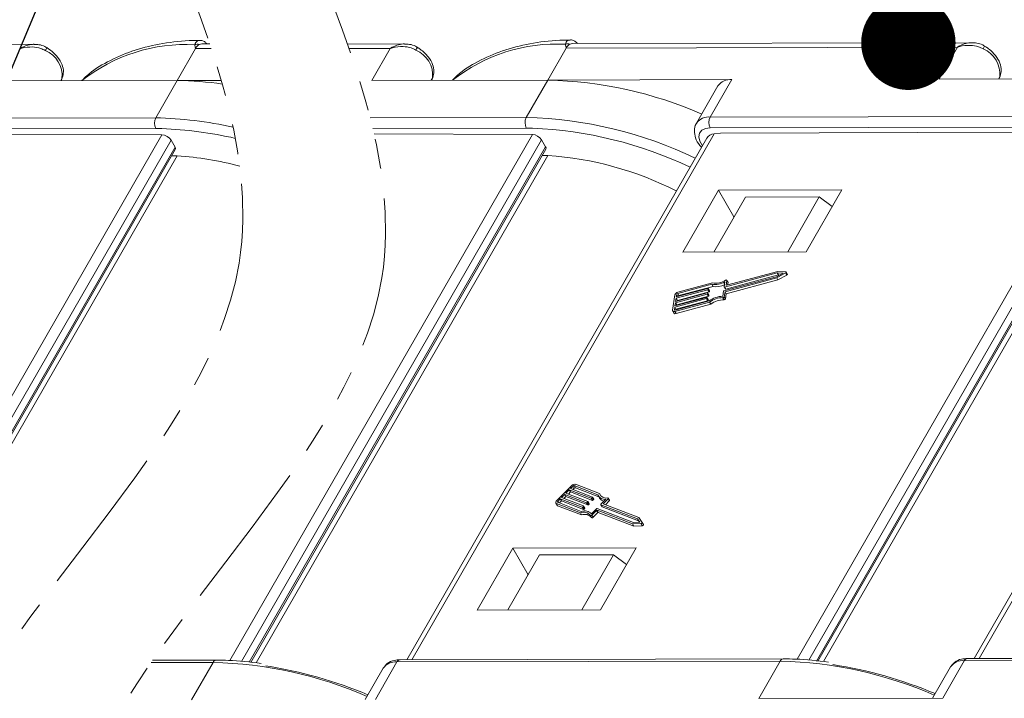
# Model space of a CAD drawing. Header units: millimetres. Extents: x 2390 to 3312, y -95 to 558.
# Tile 45 of 49: x 3072 to 3125, y 405 to 440. Entities that reach past the tile are written whole.
import ezdxf

# ---------------------------------------------------------------- set-up
doc = ezdxf.new("R2010")
doc.units = ezdxf.units.MM
doc.linetypes.add('PHANTOM2', pattern=[31.75, 15.875, -3.175, 3.175, -3.175, 3.175, -3.175])
doc.styles.get("Standard").update_dxf_attribs({"font": '仿宋_GB2312.ttf', "width": 0.8})
doc.dimstyles.new('ISO-25.1', dxfattribs={"dimtxt": 6, "dimasz": 5, "dimexe": 3.5, "dimexo": 0.625, "dimgap": 1.5, "dimtad": 1, "dimtoh": 1, "dimdsep": 46, "dimtxsty": 'Standard', "dimcen": 2.5, "dimadec": 0, "dimazin": 0, "dimtfac": 1, "dimtmove": 0, "dimatfit": 3, "dimfxl": 0, "dimarcsym": 0})

msp = doc.modelspace()

# ---------------------------------------------------------------- linework, layer by layer
at = {"color": 7, "linetype": 'Continuous', "lineweight": 15}
for p, q in [((3073.146, 439.172), (3051.998, 439.125)), ((3082.465, 439.192), (3082.044, 439.191)), ((3092.777, 439.192), (3089.764, 439.185)), ((3122.823, 439.258), (3101.674, 439.211)), ((3081.718, 438.956), (3080.741, 437.257)), ((3082.544, 438.958), (3081.718, 438.956)), ((3092.029, 438.956), (3089.847, 438.951)), ((3091.053, 437.257), (3092.029, 438.956)), ((3101.348, 438.976), (3100.372, 437.277)), ((3122.075, 439.022), (3101.348, 438.976)), ((3121.099, 437.323), (3122.075, 439.022)), ((3071.422, 437.237), (3080.741, 437.257)), ((3074.639, 437.365), (3074.569, 437.244)), ((3074.592, 437.244), (3074.639, 437.365)), ((3074.595, 437.244), (3074.656, 437.401)), ((3074.656, 437.401), (3074.639, 437.365)), ((3080.741, 437.257), (3079.603, 435.275)), ((3083.074, 437.262), (3080.741, 437.257)), ((3091.053, 437.257), (3100.372, 437.277)), ((3094.269, 437.385), (3094.2, 437.264)), ((3094.222, 437.264), (3094.269, 437.385)), ((3094.225, 437.264), (3094.287, 437.421)), ((3094.287, 437.421), (3094.269, 437.385)), ((3100.372, 437.277), (3099.233, 435.295)), ((3110.118, 437.299), (3100.372, 437.277)), ((3110.118, 437.299), (3108.979, 435.317)), ((3121.099, 437.323), (3130.418, 437.344)), ((3124.315, 437.451), (3124.246, 437.33)), ((3124.268, 437.33), (3124.315, 437.451)), ((3124.272, 437.33), (3124.333, 437.487)), ((3124.333, 437.487), (3124.315, 437.451)), ((3109.386, 436.966), (3108.247, 434.984)), ((3059.302, 435.23), (3079.603, 435.275)), ((3090.97, 435.277), (3099.233, 435.295)), ((3108.979, 435.317), (3129.279, 435.362)), ((3079.604, 434.709), (3059.303, 434.664)), ((3079.924, 434.707), (3079.604, 434.709)), ((3099.234, 434.729), (3091.109, 434.711)), ((3099.554, 434.727), (3099.234, 434.729)), ((3129.281, 434.796), (3108.98, 434.751)), ((3109.523, 434.469), (3109.192, 434.429)), ((3109.523, 434.469), (3119.973, 434.492)), ((3113.582, 406.575), (3129.602, 434.459)), ((3129.602, 434.459), (3119.973, 434.492)), ((3139.238, 434.496), (3123.221, 406.618)), ((3063.905, 406.488), (3079.925, 434.372)), ((3080.415, 434.089), (3064.525, 406.432)), ((3079.925, 434.372), (3070.297, 434.406)), ((3080.628, 433.722), (3080.415, 434.089)), ((3083.536, 406.508), (3099.556, 434.392)), ((3100.045, 434.109), (3084.156, 406.452)), ((3099.556, 434.392), (3091.176, 434.421)), ((3108.792, 434.204), (3092.905, 406.55)), ((3109.192, 434.429), (3093.175, 406.551)), ((3100.258, 433.742), (3100.045, 434.109)), ((3130.091, 434.175), (3114.202, 406.519)), ((3138.838, 434.271), (3122.951, 406.617)), ((3064.928, 406.395), (3080.628, 433.722)), ((3065.005, 406.388), (3080.64, 433.602)), ((3084.559, 406.416), (3100.258, 433.742)), ((3084.636, 406.409), (3100.271, 433.622)), ((3114.605, 406.482), (3130.304, 433.808)), ((3114.682, 406.475), (3130.317, 433.688)), ((3080.743, 433.257), (3065.292, 406.362)), ((3100.374, 433.277), (3084.922, 406.382)), ((3130.42, 433.344), (3114.968, 406.449)), ((3109.415, 431.443), (3107.527, 428.158)), ((3115.946, 431.457), (3109.415, 431.443)), ((3110.234, 430.03), (3109.415, 431.443)), ((3114.059, 428.172), (3115.946, 431.457)), ((3109.16, 428.162), (3110.836, 431.078)), ((3114.755, 431.087), (3110.836, 431.078)), ((3113.079, 428.17), (3114.755, 431.087)), ((3115.442, 430.579), (3114.755, 431.087)), ((3107.527, 428.158), (3114.059, 428.172)), ((3109.701, 426.103), (3112.49, 426.855)), ((3112.521, 427.059), (3109.732, 426.306)), ((3109.76, 426.053), (3112.498, 426.792)), ((3112.587, 426.946), (3109.797, 426.193)), ((3109.814, 426.41), (3109.852, 426.655)), ((3109.825, 425.94), (3112.564, 426.679)), ((3112.55, 427.132), (3109.835, 426.399)), ((3109.915, 426.555), (3109.85, 426.668)), ((3109.852, 426.655), (3109.918, 426.542)), ((3112.49, 426.855), (3112.832, 427.045)), ((3112.498, 426.792), (3112.964, 427.051)), ((3112.498, 426.792), (3112.564, 426.679)), ((3112.832, 427.045), (3112.521, 427.059)), ((3112.521, 427.059), (3112.587, 426.946)), ((3112.973, 427.113), (3112.55, 427.132)), ((3112.564, 426.679), (3113.029, 426.938)), ((3112.648, 426.943), (3112.587, 426.946)), ((3112.964, 427.051), (3113.029, 426.938)), ((3113.06, 426.99), (3112.995, 427.103)), ((3108.847, 426.165), (3107.169, 425.712)), ((3107.18, 425.78), (3108.858, 426.233)), ((3109.059, 426.45), (3107.252, 425.962)), ((3109.098, 426.525), (3107.262, 426.03)), ((3109.125, 426.337), (3107.318, 425.849)), ((3108.847, 426.165), (3108.913, 426.052)), ((3108.878, 426.222), (3108.873, 426.188)), ((3108.873, 426.188), (3108.939, 426.075)), ((3108.943, 426.116), (3108.877, 426.229)), ((3108.878, 426.222), (3108.944, 426.109)), ((3109.059, 426.45), (3109.125, 426.337)), ((3109.711, 426.317), (3109.752, 426.579)), ((3109.712, 426.31), (3109.778, 426.197)), ((3109.732, 426.306), (3109.797, 426.193)), ((3109.814, 426.41), (3109.821, 426.399)), ((3109.898, 426.416), (3109.918, 426.542)), ((3107.108, 425.891), (3106.983, 425.076)), ((3108.775, 425.69), (3107.097, 425.237)), ((3107.107, 425.305), (3108.785, 425.758)), ((3108.811, 425.927), (3107.133, 425.475)), ((3107.143, 425.542), (3108.821, 425.995)), ((3107.169, 425.712), (3107.143, 425.542)), ((3107.169, 425.712), (3107.235, 425.599)), ((3107.201, 425.916), (3107.18, 425.78)), ((3108.877, 425.814), (3107.199, 425.362)), ((3107.201, 425.916), (3107.266, 425.803)), ((3107.235, 425.599), (3107.23, 425.566)), ((3108.913, 426.052), (3107.235, 425.599)), ((3107.252, 425.962), (3107.318, 425.849)), ((3108.775, 425.69), (3108.84, 425.577)), ((3108.806, 425.747), (3108.8, 425.713)), ((3108.8, 425.713), (3108.866, 425.6)), ((3108.87, 425.641), (3108.805, 425.754)), ((3108.806, 425.747), (3108.871, 425.634)), ((3108.811, 425.927), (3108.877, 425.814)), ((3108.842, 425.985), (3108.837, 425.951)), ((3108.837, 425.951), (3108.902, 425.838)), ((3108.907, 425.878), (3108.841, 425.991)), ((3108.842, 425.985), (3108.908, 425.872)), ((3108.871, 425.634), (3108.866, 425.6)), ((3108.908, 425.872), (3108.902, 425.838)), ((3108.944, 426.109), (3108.939, 426.075)), ((3109.635, 425.817), (3109.675, 426.079)), ((3109.649, 425.742), (3109.714, 425.629)), ((3109.719, 425.791), (3109.76, 426.053)), ((3109.719, 425.791), (3109.785, 425.678)), ((3109.76, 426.053), (3109.825, 425.94)), ((3109.785, 425.678), (3109.825, 425.94)), ((3107.097, 425.237), (3107.076, 425.101)), ((3107.076, 425.101), (3107.088, 425.08)), ((3107.097, 425.237), (3107.162, 425.124)), ((3107.106, 425.012), (3108.942, 425.508)), ((3107.133, 425.475), (3107.107, 425.305)), ((3107.117, 425.08), (3108.924, 425.568)), ((3107.133, 425.475), (3107.199, 425.362)), ((3107.162, 425.124), (3107.157, 425.091)), ((3108.84, 425.577), (3107.162, 425.124)), ((3107.172, 424.899), (3109.008, 425.395)), ((3107.199, 425.362), (3107.193, 425.328)), ((3108.942, 425.508), (3109.008, 425.395)), ((3106.99, 425.037), (3107.055, 424.924)), ((3107.106, 425.012), (3107.172, 424.899)), ((3101.644, 415.783), (3100.832, 414.967)), ((3101.708, 415.759), (3101.573, 415.623)), ((3101.708, 415.759), (3101.774, 415.646)), ((3103.025, 415.299), (3101.774, 415.78)), ((3101.774, 415.78), (3101.84, 415.667)), ((3103.112, 415.36), (3101.842, 415.848)), ((3101.268, 415.317), (3101.099, 415.147)), ((3101.334, 415.204), (3101.228, 415.097)), ((3102.43, 414.87), (3101.268, 415.317)), ((3101.268, 415.317), (3101.334, 415.204)), ((3102.495, 414.757), (3101.334, 415.204)), ((3101.505, 415.555), (3101.336, 415.385)), ((3101.336, 415.385), (3102.497, 414.938)), ((3101.571, 415.442), (3101.465, 415.335)), ((3102.667, 415.108), (3101.505, 415.555)), ((3101.505, 415.555), (3101.571, 415.442)), ((3102.732, 414.995), (3101.571, 415.442)), ((3101.573, 415.623), (3102.734, 415.176)), ((3101.774, 415.646), (3101.702, 415.573)), ((3103.076, 415.192), (3101.84, 415.667)), ((3102.805, 415.059), (3102.739, 415.172)), ((3103.054, 415.23), (3103.119, 415.117)), ((3103.112, 415.36), (3103.178, 415.247)), ((3103.182, 415.229), (3103.178, 415.247)), ((3100.796, 414.854), (3100.862, 414.741)), ((3100.827, 414.829), (3102.098, 414.34)), ((3100.827, 414.829), (3100.893, 414.716)), ((3100.893, 414.716), (3102.163, 414.227)), ((3100.895, 414.897), (3102.145, 414.416)), ((3101.032, 415.079), (3100.896, 414.943)), ((3100.896, 414.943), (3100.932, 414.882)), ((3101.097, 414.966), (3100.991, 414.859)), ((3102.193, 414.632), (3101.032, 415.079)), ((3101.032, 415.079), (3101.097, 414.966)), ((3102.259, 414.519), (3101.097, 414.966)), ((3101.099, 415.147), (3102.261, 414.7)), ((3102.26, 414.677), (3102.226, 414.643)), ((3102.226, 414.643), (3102.292, 414.53)), ((3102.26, 414.677), (3102.325, 414.564)), ((3102.331, 414.583), (3102.266, 414.696)), ((3102.43, 414.87), (3102.495, 414.757)), ((3102.497, 414.915), (3102.463, 414.881)), ((3102.463, 414.881), (3102.528, 414.768)), ((3102.497, 414.915), (3102.562, 414.802)), ((3102.568, 414.821), (3102.503, 414.934)), ((3102.562, 414.802), (3102.528, 414.768)), ((3102.667, 415.108), (3102.732, 414.995)), ((3102.733, 415.153), (3102.699, 415.119)), ((3102.699, 415.119), (3102.765, 415.006)), ((3102.733, 415.153), (3102.799, 415.04)), ((3102.799, 415.04), (3102.765, 415.006)), ((3103.183, 414.771), (3103.248, 414.658)), ((3105.118, 414.024), (3103.188, 414.767)), ((3103.188, 414.767), (3103.253, 414.654)), ((3103.189, 414.79), (3103.45, 415.053)), ((3105.184, 413.911), (3103.253, 414.654)), ((3103.304, 414.816), (3103.565, 415.079)), ((3105.199, 414.087), (3103.304, 414.816)), ((3103.432, 414.767), (3103.631, 414.966)), ((3103.565, 415.079), (3103.631, 414.966)), ((3103.643, 415.004), (3103.577, 415.117)), ((3102.098, 414.34), (3102.163, 414.227)), ((3102.193, 414.632), (3102.259, 414.519)), ((3102.325, 414.564), (3102.292, 414.53)), ((3102.627, 414.2), (3102.693, 414.087)), ((3102.691, 414.289), (3102.952, 414.552)), ((3102.704, 414.213), (3102.948, 414.459)), ((3102.704, 414.213), (3102.769, 414.1)), ((3102.769, 414.1), (3103.014, 414.346)), ((3102.948, 414.459), (3103.014, 414.346)), ((3102.981, 414.47), (3104.861, 413.747)), ((3102.981, 414.47), (3103.047, 414.357)), ((3102.985, 414.563), (3104.915, 413.82)), ((3103.047, 414.357), (3104.926, 413.634)), ((3104.861, 413.747), (3105.306, 413.768)), ((3104.861, 413.747), (3104.926, 413.634)), ((3104.915, 413.82), (3105.243, 413.835)), ((3104.926, 413.634), (3105.372, 413.655)), ((3105.243, 413.835), (3105.118, 414.024)), ((3105.118, 414.024), (3105.184, 413.911)), ((3105.234, 413.835), (3105.184, 413.911)), ((3105.368, 413.83), (3105.199, 414.087)), ((3105.306, 413.768), (3105.372, 413.655)), ((3105.434, 413.716), (3105.369, 413.829)), ((3098.514, 412.47), (3096.627, 409.185)), ((3099.936, 412.105), (3098.26, 409.188)), ((3105.046, 412.484), (3098.514, 412.47)), ((3099.334, 411.057), (3098.514, 412.47)), ((3103.855, 412.114), (3099.936, 412.105)), ((3103.855, 412.114), (3102.179, 409.197)), ((3103.159, 409.199), (3105.046, 412.484)), ((3104.542, 411.606), (3103.855, 412.114)), ((3096.627, 409.185), (3103.159, 409.199)), ((3079.358, 406.403), (3082.638, 406.411)), ((3082.801, 406.528), (3079.439, 406.521)), ((3081.499, 404.428), (3082.638, 406.411)), ((3091.245, 404.45), (3092.384, 406.432)), ((3092.384, 406.432), (3112.684, 406.477)), ((3112.848, 406.595), (3092.547, 406.55)), ((3111.546, 404.495), (3112.684, 406.477)), ((3121.291, 404.516), (3122.43, 406.499)), ((3122.43, 406.499), (3142.731, 406.544)), ((3142.894, 406.661), (3122.593, 406.616)), ((3091.652, 406.099), (3090.704, 404.449)), ((3121.699, 406.166), (3120.75, 404.515)), ((3121.291, 404.516), (3111.546, 404.495))]:
    msp.add_line(p, q, dxfattribs=at)
at = {"color": 7, "linetype": 'Continuous', "lineweight": 15, "flags": 128}
for points in [[(3108.98, 434.751), (3108.726, 434.716), (3108.531, 434.617), (3108.411, 434.461), (3108.376, 434.26), (3108.429, 434.03), (3108.559, 433.798)], [(3109.852, 426.655), (3109.852, 426.663), (3109.849, 426.67), (3109.843, 426.675), (3109.835, 426.678), (3109.825, 426.679), (3109.814, 426.677), (3109.802, 426.674), (3109.79, 426.668)], [(3112.964, 427.051), (3112.976, 427.059), (3112.986, 427.069), (3112.993, 427.079), (3112.997, 427.09), (3112.996, 427.099), (3112.992, 427.106), (3112.984, 427.111), (3112.973, 427.113)], [(3113.029, 426.938), (3113.042, 426.946), (3113.052, 426.956), (3113.059, 426.966), (3113.062, 426.977), (3113.062, 426.986), (3113.06, 426.99)], [(3108.858, 426.233), (3108.862, 426.234), (3108.867, 426.234), (3108.87, 426.233), (3108.873, 426.232), (3108.876, 426.23), (3108.878, 426.228), (3108.878, 426.225), (3108.878, 426.222)], [(3109.732, 426.306), (3109.727, 426.305), (3109.723, 426.305), (3109.719, 426.305), (3109.716, 426.307), (3109.714, 426.308), (3109.712, 426.311), (3109.711, 426.314), (3109.711, 426.317)], [(3109.835, 426.399), (3109.83, 426.398), (3109.826, 426.398), (3109.822, 426.398), (3109.819, 426.399), (3109.817, 426.401), (3109.815, 426.404), (3109.814, 426.406), (3109.814, 426.41)], [(3109.918, 426.542), (3109.917, 426.55), (3109.915, 426.555)], [(3108.785, 425.758), (3108.79, 425.759), (3108.794, 425.759), (3108.797, 425.758), (3108.801, 425.757), (3108.803, 425.755), (3108.805, 425.753), (3108.806, 425.75), (3108.806, 425.747)], [(3108.821, 425.995), (3108.826, 425.996), (3108.83, 425.996), (3108.834, 425.996), (3108.837, 425.995), (3108.84, 425.993), (3108.841, 425.991), (3108.842, 425.988), (3108.842, 425.985)], [(3106.983, 425.076), (3106.983, 425.057), (3106.988, 425.04), (3106.998, 425.026), (3107.013, 425.015), (3107.032, 425.008), (3107.054, 425.005), (3107.08, 425.007), (3107.106, 425.012)], [(3107.076, 425.101), (3107.076, 425.095), (3107.077, 425.089), (3107.081, 425.085), (3107.086, 425.081), (3107.092, 425.079), (3107.1, 425.078), (3107.108, 425.078), (3107.117, 425.08)], [(3102.734, 415.176), (3102.737, 415.175), (3102.739, 415.172), (3102.74, 415.17), (3102.741, 415.167), (3102.74, 415.163), (3102.739, 415.16), (3102.736, 415.156), (3102.733, 415.153)], [(3100.832, 414.967), (3100.814, 414.947), (3100.801, 414.926), (3100.792, 414.905), (3100.789, 414.885), (3100.791, 414.866), (3100.798, 414.85), (3100.81, 414.838), (3100.827, 414.829)], [(3100.896, 414.943), (3100.89, 414.936), (3100.886, 414.929), (3100.883, 414.922), (3100.882, 414.915), (3100.883, 414.909), (3100.885, 414.904), (3100.889, 414.9), (3100.895, 414.897)], [(3102.261, 414.7), (3102.263, 414.699), (3102.266, 414.697), (3102.267, 414.694), (3102.267, 414.691), (3102.266, 414.688), (3102.265, 414.684), (3102.263, 414.68), (3102.26, 414.677)], [(3102.497, 414.938), (3102.5, 414.937), (3102.502, 414.934), (3102.503, 414.932), (3102.504, 414.929), (3102.503, 414.925), (3102.502, 414.922), (3102.5, 414.918), (3102.497, 414.915)], [(3103.188, 414.767), (3103.185, 414.768), (3103.183, 414.77), (3103.182, 414.773), (3103.182, 414.776), (3103.182, 414.779), (3103.184, 414.783), (3103.186, 414.786), (3103.189, 414.79)], [(3103.565, 415.079), (3103.573, 415.088), (3103.578, 415.097), (3103.58, 415.106), (3103.579, 415.114), (3103.575, 415.12), (3103.569, 415.125), (3103.56, 415.127), (3103.55, 415.127)], [(3103.631, 414.966), (3103.638, 414.975), (3103.643, 414.984), (3103.645, 414.993), (3103.644, 415.001), (3103.643, 415.004)], [(3102.627, 414.2), (3102.632, 414.195), (3102.64, 414.191), (3102.649, 414.189), (3102.66, 414.19), (3102.672, 414.193), (3102.683, 414.198), (3102.694, 414.205), (3102.704, 414.213)], [(3102.693, 414.087), (3102.698, 414.082), (3102.705, 414.078), (3102.715, 414.076), (3102.726, 414.077), (3102.737, 414.08), (3102.749, 414.085), (3102.76, 414.092), (3102.769, 414.1)], [(3105.306, 413.768), (3105.319, 413.77), (3105.333, 413.775), (3105.346, 413.782), (3105.357, 413.791), (3105.365, 413.802), (3105.37, 413.812), (3105.371, 413.822), (3105.368, 413.83)], [(3105.372, 413.655), (3105.385, 413.657), (3105.398, 413.662), (3105.411, 413.669), (3105.422, 413.678), (3105.431, 413.689), (3105.436, 413.699), (3105.437, 413.709), (3105.434, 413.716)]]:
    msp.add_lwpolyline(points, dxfattribs=at)
at = {"color": 7, "linetype": 'Continuous', "lineweight": 15}
for centre, radius, start, end in [((3081.214, 430.263), 8.902, 87.0125, 128.3365), ((3081.801, 438.826), 0.35, 71.5241, 110.4784), ((3082.162, 438.722), 0.503, 119.9328, 152.1961), ((3082.046, 438.908), 0.283, 90.3832, 118.3046), ((3100.845, 430.283), 8.902, 87.0125, 128.3365), ((3101.431, 438.846), 0.35, 71.5241, 110.4784), ((3101.793, 438.742), 0.503, 119.9328, 152.1961), ((3101.676, 438.928), 0.283, 90.3832, 118.3046), ((3073.16, 439.238), 0.712, 326.4517, 340.1209), ((3073.19, 437.502), 1.455, 354.5664, 67.2376), ((3092.79, 439.258), 0.712, 326.4517, 340.1209), ((3092.821, 437.523), 1.455, 354.5664, 67.2376), ((3122.836, 439.324), 0.712, 326.4517, 340.1209), ((3122.867, 437.589), 1.455, 354.5664, 67.2376), ((3080.207, 415.461), 21.803, 82.2943, 88.596), ((3099.838, 415.481), 21.803, 66.5041, 88.596), ((3110.035, 436.511), 0.792, 83.9702, 144.9679), ((3080.149, 434.993), 0.615, 152.7297, 207.5188), ((3079.025, 413.168), 22.115, 77.7956, 88.5043), ((3099.78, 435.013), 0.615, 152.7297, 207.5188), ((3098.656, 413.188), 22.115, 64.4795, 88.5043), ((3108.897, 434.523), 0.798, 84.1067, 143.5228), ((3109.525, 435.035), 0.615, 152.7297, 207.5188), ((3079.051, 413.29), 21.435, 77.1482, 87.6672), ((3098.682, 413.31), 21.435, 64.516, 87.6672), ((3080.166, 419.078), 14.191, 87.6689, 88.8658), ((3079.604, 415.873), 17.421, 75.2065, 86.2488), ((3099.797, 419.098), 14.191, 87.6689, 88.8658), ((3099.234, 415.893), 17.421, 62.866, 86.2488), ((3109.267, 427.461), 0.95, 259.8133, 303.4569), ((3108.84, 426.199), 0.0349, 282.2529, 341.8162), ((3108.934, 426.111), 0.00967, 349.0563, 29.2875), ((3109.222, 427.498), 1.061, 261.1913, 299.9652), ((3109.287, 427.348), 1.024, 260.8827, 295.4804), ((3109.791, 426.208), 0.0168, 221.6755, 294.2872), ((3107.307, 425.825), 0.209, 102.2529, 161.8162), ((3107.267, 425.894), 0.0698, 102.2529, 161.8162), ((3107.332, 425.781), 0.0698, 102.2529, 161.8162), ((3108.767, 425.724), 0.0349, 282.2529, 341.8162), ((3108.804, 425.962), 0.0349, 282.2529, 341.8162), ((3108.833, 425.611), 0.0349, 282.2529, 341.8162), ((3108.862, 425.636), 0.00967, 349.0563, 29.2875), ((3108.869, 425.849), 0.0349, 282.2529, 341.8162), ((3108.898, 425.873), 0.00967, 349.0563, 29.2875), ((3108.906, 426.086), 0.0349, 282.2529, 341.8162), ((3109.689, 424.526), 1.293, 92.3955, 126.2747), ((3109.624, 424.637), 1.106, 88.7409, 128.0528), ((3109.69, 424.524), 1.106, 88.7409, 128.0528), ((3109.652, 425.814), 0.0716, 267.5104, 341.2122), ((3109.708, 426.068), 0.0349, 102.2529, 161.8162), ((3109.717, 425.701), 0.0716, 267.5104, 341.2122), ((3107.13, 424.991), 0.101, 221.6755, 294.2872), ((3101.8, 415.643), 0.209, 78.4324, 137.9957), ((3101.76, 415.712), 0.0698, 78.4324, 137.9957), ((3101.826, 415.599), 0.0698, 78.4324, 137.9957), ((3103.394, 415.446), 0.398, 201.6581, 278.1138), ((3103.458, 415.483), 0.367, 199.6453, 284.4409), ((3100.911, 414.77), 0.058, 210.9611, 251.1923), ((3102.2, 414.666), 0.0349, 258.4324, 317.9957), ((3102.437, 414.904), 0.0349, 258.4324, 317.9957), ((3102.502, 414.791), 0.0349, 258.4324, 317.9957), ((3102.552, 414.816), 0.0168, 305.9614, 18.5731), ((3102.674, 415.142), 0.0349, 258.4324, 317.9957), ((3102.739, 415.029), 0.0349, 258.4324, 317.9957), ((3102.789, 415.054), 0.0168, 305.9614, 18.5731), ((3103.42, 415.307), 0.356, 212.2867, 259.4413), ((3103.257, 414.663), 0.00967, 210.9611, 251.1923), ((3102.265, 413.9), 0.471, 39.6341, 110.8073), ((3102.31, 413.886), 0.555, 46.6309, 107.2395), ((3102.33, 413.787), 0.471, 39.6341, 110.8073), ((3102.266, 414.553), 0.0349, 258.4324, 317.9957), ((3102.315, 414.578), 0.0168, 305.9614, 18.5731), ((3102.974, 414.436), 0.0349, 78.4324, 137.9957), ((3102.978, 414.528), 0.0349, 78.4324, 137.9957), ((3103.04, 414.323), 0.0349, 78.4324, 137.9957), ((3082.815, 406.337), 0.192, 94.1665, 157.3778), ((3082.104, 384.614), 21.803, 66.5041, 88.596), ((3092.301, 405.645), 0.792, 83.9702, 144.9679), ((3092.568, 406.349), 0.201, 95.8172, 155.7418), ((3112.861, 406.403), 0.192, 94.1665, 157.3778), ((3112.15, 384.681), 21.803, 66.5041, 88.596), ((3111.965, 383.661), 22.902, 67.0711, 81.1822), ((3122.347, 405.711), 0.792, 83.9702, 144.9679), ((3122.614, 406.416), 0.201, 95.8172, 155.7418), ((3081.919, 383.595), 22.902, 67.0711, 81.1822)]:
    msp.add_arc(centre, radius, start, end, dxfattribs=at)
for centre, major_axis, ratio, start_param, end_param in [((3080.089, 434.09), (-0.346, 0.201), 0.573593, 3.9303, 5.501096), ((3099.72, 434.11), (-0.346, 0.201), 0.573593, 3.9303, 5.501096), ((3109.52, 433.864), (-0.75, 0.294), 0.653837, 5.400501, 6.185818), ((3080.432, 433.722), (-0.207, 0.121), 0.573593, 3.14482, 3.9303), ((3100.063, 433.742), (-0.207, 0.121), 0.573593, 3.14482, 3.9303)]:
    msp.add_ellipse(centre, major_axis=major_axis, ratio=ratio, start_param=start_param, end_param=end_param, dxfattribs=at)
at = {"color": 3, "linetype": 'PHANTOM2', "lineweight": 9, "ltscale": 0.5}
for points in [[(3079.439, 446.872), (3084.016, 427.57), (3067.222, 397.598), (3073.812, 374.215)], [(3087.005, 446.096), (3091.581, 426.794), (3074.788, 396.821), (3081.378, 373.439)]]:
    msp.add_spline(points, degree=3, dxfattribs=at)
at = {"color": 7, "linetype": 'Continuous', "lineweight": 15}
for points, knots in [([(3073.159, 439.17), (3073.155, 439.171), (3073.13, 439.173), (3072.994, 439.164), (3072.806, 439.131), (3072.618, 439.056), (3072.532, 439.013), (3072.483, 438.987), (3072.456, 438.971), (3072.432, 438.957), (3072.417, 438.947), (3072.408, 438.942), (3072.402, 438.938), (3072.4, 438.937), (3072.398, 438.936)], [0, 0, 0, 0, 0.015472, 0.093947, 0.519913, 0.724869, 0.839405, 0.872969, 0.925345, 0.956074, 0.974144, 0.99007, 0.992381, 1, 1, 1, 1]), ([(3073.824, 438.987), (3073.794, 439.009), (3073.674, 439.095), (3073.44, 439.159), (3073.244, 439.159), (3073.158, 439.16)], [0, 0, 0, 0, 0.158147, 0.632476, 1, 1, 1, 1]), ([(3081.932, 439.381), (3081.745, 439.378), (3081, 439.365), (3079.774, 439.208), (3078.317, 438.839), (3077.038, 438.266), (3076.155, 437.729), (3075.775, 437.333), (3075.691, 437.246)], [0, 0, 0, 0, 0.073209, 0.290651, 0.508228, 0.724879, 0.93937, 1, 1, 1, 1]), ([(3081.678, 439.153), (3081.683, 439.174), (3081.698, 439.235), (3081.759, 439.323), (3081.845, 439.386), (3081.91, 439.379), (3081.931, 439.377)], [0, 0, 0, 0, 0.1466446, 0.4487995, 0.8222075, 1, 1, 1, 1]), ([(3081.718, 438.956), (3081.717, 438.957), (3081.703, 439.01), (3081.684, 439.073), (3081.679, 439.141), (3081.678, 439.153)], [0, 0, 0, 0, 0.012087, 0.82463, 1, 1, 1, 1]), ([(3082.309, 439.192), (3082.269, 439.236), (3082.185, 439.327), (3082.043, 439.389), (3081.955, 439.381), (3081.931, 439.379)], [0, 0, 0, 0, 0.401699, 0.835997, 1, 1, 1, 1]), ([(3092.789, 439.191), (3092.785, 439.191), (3092.761, 439.193), (3092.624, 439.184), (3092.437, 439.151), (3092.249, 439.076), (3092.162, 439.033), (3092.114, 439.007), (3092.086, 438.991), (3092.062, 438.977), (3092.047, 438.967), (3092.039, 438.962), (3092.033, 438.958), (3092.03, 438.957), (3092.029, 438.956)], [0, 0, 0, 0, 0.015472, 0.093947, 0.519913, 0.724869, 0.839405, 0.872969, 0.925345, 0.956074, 0.974144, 0.99007, 0.992381, 1, 1, 1, 1]), ([(3093.454, 439.007), (3093.424, 439.029), (3093.304, 439.115), (3093.071, 439.179), (3092.874, 439.18), (3092.789, 439.18)], [0, 0, 0, 0, 0.158147, 0.632476, 1, 1, 1, 1]), ([(3101.563, 439.401), (3101.375, 439.398), (3100.631, 439.385), (3099.404, 439.228), (3097.948, 438.859), (3096.668, 438.286), (3095.786, 437.749), (3095.406, 437.353), (3095.322, 437.266)], [0, 0, 0, 0, 0.073209, 0.290651, 0.508228, 0.724879, 0.93937, 1, 1, 1, 1]), ([(3101.309, 439.173), (3101.314, 439.194), (3101.328, 439.255), (3101.389, 439.343), (3101.475, 439.406), (3101.54, 439.399), (3101.561, 439.397)], [0, 0, 0, 0, 0.146645, 0.448799, 0.822208, 1, 1, 1, 1]), ([(3101.348, 438.976), (3101.348, 438.977), (3101.333, 439.03), (3101.315, 439.093), (3101.31, 439.161), (3101.309, 439.173)], [0, 0, 0, 0, 0.012087, 0.82463, 1, 1, 1, 1]), ([(3101.94, 439.212), (3101.899, 439.256), (3101.816, 439.348), (3101.673, 439.409), (3101.585, 439.401), (3101.561, 439.399)], [0, 0, 0, 0, 0.401699, 0.835997, 1, 1, 1, 1]), ([(3122.835, 439.257), (3122.831, 439.257), (3122.807, 439.26), (3122.67, 439.25), (3122.483, 439.217), (3122.295, 439.142), (3122.208, 439.099), (3122.16, 439.073), (3122.132, 439.057), (3122.109, 439.043), (3122.093, 439.034), (3122.085, 439.029), (3122.079, 439.025), (3122.077, 439.023), (3122.075, 439.022)], [0, 0, 0, 0, 0.015472, 0.093947, 0.519913, 0.724869, 0.839405, 0.872969, 0.925345, 0.956074, 0.974144, 0.99007, 0.992381, 1, 1, 1, 1]), ([(3123.5, 439.074), (3123.47, 439.095), (3123.35, 439.182), (3123.117, 439.246), (3122.921, 439.246), (3122.835, 439.246)], [0, 0, 0, 0, 0.158147, 0.632476, 1, 1, 1, 1]), ([(3072.398, 438.936), (3072.4, 438.936), (3072.409, 438.939), (3072.44, 438.948), (3072.476, 438.958), (3072.686, 439.012), (3073.031, 439.053), (3073.464, 438.993), (3073.673, 438.885), (3073.753, 438.844)], [0, 0, 0, 0, 0.0050875, 0.0203691, 0.0708073, 0.0890863, 0.5003107, 0.809226, 1, 1, 1, 1]), ([(3074.656, 437.401), (3074.683, 437.504), (3074.741, 437.728), (3074.655, 438.11), (3074.416, 438.518), (3074.1, 438.819), (3073.881, 438.962), (3073.829, 438.996)], [0, 0, 0, 0, 0.17956, 0.389755, 0.635768, 0.914648, 1, 1, 1, 1]), ([(3092.029, 438.956), (3092.031, 438.956), (3092.04, 438.959), (3092.07, 438.968), (3092.106, 438.978), (3092.317, 439.033), (3092.661, 439.073), (3093.094, 439.013), (3093.304, 438.905), (3093.384, 438.864)], [0, 0, 0, 0, 0.005088, 0.020369, 0.070807, 0.089086, 0.500311, 0.809226, 1, 1, 1, 1]), ([(3094.287, 437.421), (3094.313, 437.524), (3094.371, 437.748), (3094.285, 438.13), (3094.047, 438.538), (3093.731, 438.839), (3093.511, 438.982), (3093.46, 439.016)], [0, 0, 0, 0, 0.17956, 0.389755, 0.635768, 0.914648, 1, 1, 1, 1]), ([(3122.075, 439.022), (3122.077, 439.023), (3122.086, 439.026), (3122.116, 439.035), (3122.153, 439.045), (3122.363, 439.099), (3122.708, 439.139), (3123.14, 439.079), (3123.35, 438.972), (3123.43, 438.931)], [0, 0, 0, 0, 0.005088, 0.020369, 0.070807, 0.089086, 0.500311, 0.809226, 1, 1, 1, 1]), ([(3124.333, 437.487), (3124.359, 437.591), (3124.418, 437.815), (3124.332, 438.197), (3124.093, 438.605), (3123.777, 438.906), (3123.557, 439.049), (3123.506, 439.082)], [0, 0, 0, 0, 0.17956, 0.389755, 0.635768, 0.914648, 1, 1, 1, 1]), ([(3108.269, 434.998), (3108.255, 434.983), (3108.158, 434.874), (3108.119, 434.585), (3108.186, 434.2), (3108.328, 433.898), (3108.483, 433.752), (3108.515, 433.722)], [0, 0, 0, 0, 0.04539, 0.324809, 0.598218, 0.917418, 1, 1, 1, 1]), ([(3085.192, 406.358), (3084.606, 406.426), (3083.792, 406.52), (3083.019, 406.526), (3082.801, 406.528)], [0, 0, 0, 0, 0.718456, 1, 1, 1, 1]), ([(3092.547, 406.55), (3092.444, 406.543), (3092.197, 406.526), (3091.872, 406.39), (3091.733, 406.196), (3091.674, 406.113)], [0, 0, 0, 0, 0.291084, 0.698935, 1, 1, 1, 1]), ([(3115.238, 406.425), (3114.653, 406.492), (3113.838, 406.586), (3113.065, 406.593), (3112.848, 406.595)], [0, 0, 0, 0, 0.718456, 1, 1, 1, 1]), ([(3122.593, 406.616), (3122.49, 406.609), (3122.243, 406.593), (3121.918, 406.456), (3121.779, 406.262), (3121.72, 406.18)], [0, 0, 0, 0, 0.291084, 0.698935, 1, 1, 1, 1])]:
    msp.add_open_spline(points, degree=3, knots=knots, dxfattribs=at)

# ---------------------------------------------------------------- leaders
at = {"color": 5, "lineweight": 9}
for points in [[(3065.283, 422.077), (3088.205, 476.376), (3095.912, 476.376)], [(3119.471, 439.251), (3136.507, 476.525), (3144.214, 476.525)]]:
    msp.add_leader(points, dimstyle='ISO-25.1', override={"dimgap": 1.5, "dimtad": 0, "dimldrblk": 'Dot'}, dxfattribs=at)

doc.saveas('drawing.dxf')
